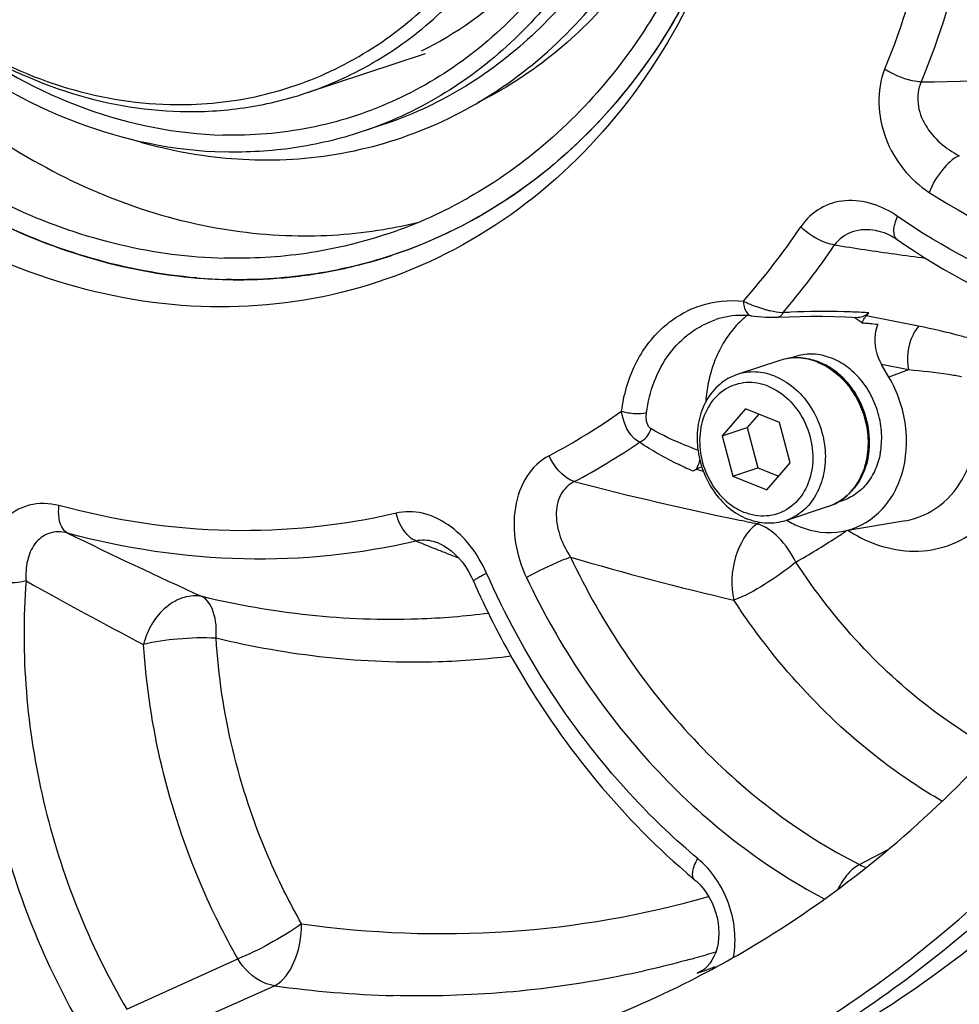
# Model space of a CAD drawing. Header units: millimetres. Extents: x 0 to 420, y 0 to 297.
# Tile 7 of 74: x 176 to 184, y 20 to 28. Entities that reach past the tile are written whole.
import ezdxf

# ---------------------------------------------------------------- set-up
doc = ezdxf.new("R2010")
doc.units = ezdxf.units.MM
doc.header["$LTSCALE"] = 23.1
doc.layers.add('COMPONENTS', color=7, linetype='CONTINUOUS')

msp = doc.modelspace()

# ---------------------------------------------------------------- linework, layer by layer
at = {"layer": 'COMPONENTS', "color": 7, "linetype": 'CONTINUOUS'}
for p, q in [((178.25702, 27.27072), (179.25236, 27.60001)), ((178.89603, 27.00813), (178.72184, 26.95051)), ((182.98367, 26.13463), (182.98362, 26.13464)), ((178.64916, 25.83591), (178.63852, 25.83339)), ((181.95556, 25.42741), (181.9807, 25.42492)), ((182.17491, 25.41578), (182.2668, 25.42009)), ((182.17513, 25.41579), (182.17491, 25.41578)), ((182.7333, 25.41939), (182.83697, 25.41434)), ((182.18859, 25.05766), (181.83483, 24.94062)), ((182.3121, 25.08904), (182.27413, 25.07648)), ((183.09338, 24.91949), (183.0326, 25.02332)), ((181.90515, 24.65625), (181.71143, 24.43395)), ((182.18731, 24.54396), (181.90515, 24.65625)), ((182.01473, 24.61264), (181.91879, 24.50255)), ((181.71143, 24.43395), (181.91879, 24.50255)), ((181.91879, 24.50255), (182.00723, 24.16796)), ((182.27574, 24.20937), (182.18731, 24.54396)), ((181.71143, 24.43395), (181.79987, 24.09936)), ((181.79987, 24.09936), (182.00723, 24.16796)), ((182.00723, 24.16796), (182.17981, 24.09928)), ((182.08202, 23.98707), (182.27574, 24.20937)), ((181.79987, 24.09936), (182.08202, 23.98707)), ((182.58905, 23.84718), (182.23529, 23.73014)), ((182.70691, 23.89565), (182.66882, 23.88305)), ((183.22971, 23.73051), (182.75127, 23.64873)), ((179.3671, 23.54149), (179.36697, 23.54154)), ((181.48258, 20.75659), (181.48252, 20.75665)), ((181.531, 19.99453), (181.53157, 19.99484))]:
    msp.add_line(p, q, dxfattribs=at)
at = {"layer": 'COMPONENTS', "color": 9, "linetype": 'CONTINUOUS'}
for p, q in [((183.33882, 25.34156), (182.90505, 25.42684)), ((183.25567, 24.97938), (183.0326, 25.02332)), ((183.25567, 24.97938), (183.09338, 24.91949)), ((181.49746, 24.15701), (181.55431, 24.1411)), ((181.91876, 23.72225), (181.86826, 23.73256)), ((182.84982, 20.88187), (183.0859, 21.00549)), ((176.77896, 19.68437), (177.69851, 20.10201)), ((181.53012, 19.99614), (181.50326, 19.98162)), ((181.55233, 20.00815), (181.53012, 19.99614)), ((177.07728, 19.46669), (178.00236, 19.87819))]:
    msp.add_line(p, q, dxfattribs=at)
at = {"layer": 'COMPONENTS', "color": 7, "linetype": 'CONTINUOUS'}
for points in [[(182.98362, 26.13464), (182.99087, 26.13344), (183.02115, 26.12657), (183.05252, 26.11644), (183.08459, 26.10304), (183.11701, 26.0864), (183.14943, 26.06659), (183.1599, 26.0595)], [(181.9807, 25.42492), (182.00926, 25.42221), (182.03904, 25.41963), (182.06942, 25.41739), (182.10032, 25.41572)], [(182.10032, 25.41572), (182.13108, 25.41489), (182.1607, 25.41517), (182.17513, 25.41579)], [(182.2668, 25.42009), (182.35597, 25.42282), (182.44726, 25.42418), (182.54062, 25.42411), (182.63599, 25.42253), (182.7333, 25.41939)], [(179.3671, 23.54149), (179.37638, 23.53757), (179.40648, 23.52248), (179.43711, 23.50338), (179.46766, 23.48045), (179.49764, 23.454), (179.52731, 23.42356), (179.55616, 23.38936), (179.5838, 23.35157), (179.61053, 23.30926), (179.63594, 23.26214), (179.65111, 23.22974)], [(181.48258, 20.75659), (181.49798, 20.74313), (181.52786, 20.71346), (181.55574, 20.68092), (181.58133, 20.64587), (181.60451, 20.60848), (181.62502, 20.56919), (181.64264, 20.52849), (181.65733, 20.48644), (181.66891, 20.44351), (181.67725, 20.40024), (181.68231, 20.35677), (181.68402, 20.31363), (181.68235, 20.27139), (181.67734, 20.23035), (181.66909, 20.19108), (181.65777, 20.15414), (181.64359, 20.11989), (181.62689, 20.08881), (181.60801, 20.06122)], [(181.60801, 20.06122), (181.58718, 20.03717), (181.56468, 20.01677), (181.54081, 20.00011), (181.531, 19.99453)]]:
    msp.add_lwpolyline(points, dxfattribs=at)
at = {"layer": 'COMPONENTS', "color": 9, "linetype": 'CONTINUOUS'}
for centre, radius, start, end in [((183.08185, 49.59207), 22.22934, 270.717677, 275.163816), ((177.12545, 29.72536), 6.33386, 318.750834, 325.795488), ((177.2307, 29.69184), 6.54361, 319.632365, 325.803314), ((187.48271, 56.88497), 31.24793, 261.09011, 262.017234), ((187.53835, 57.27629), 31.64318, 262.015871, 262.478072), ((182.33122, 26.41288), 0.96891, 253.915028, 254.551553), ((182.24087, 25.91132), 0.45836, 265.858299, 266.927826), ((182.5408, 19.93218), 5.53097, 92.705084, 93.363428), ((182.55632, 19.55742), 5.90604, 88.392983, 92.683834), ((182.55214, 19.2192), 6.24424, 87.127689, 88.441692), ((182.55035, 19.18113), 6.28235, 86.573748, 87.128821), ((182.30546, 24.55356), 0.52797, 67.621468, 68.298409), ((177.7147, 29.11278), 5.48003, 297.880718, 305.261146), ((177.84384, 29.0501), 5.65163, 297.874428, 304.288526), ((187.30828, 50.23904), 27.05896, 255.397004, 258.402022), ((187.19155, 49.68107), 26.48891, 258.518216, 258.700704), ((178.95307, 29.08588), 6.18387, 299.535278, 299.731685), ((198.24634, 68.69583), 50.13308, 244.024882, 245.431902), ((179.1157, 29.04497), 6.50278, 299.53974, 302.994302), ((179.08601, 29.09142), 6.55791, 302.990846, 303.881323), ((183.39204, 24.62057), 1.16097, 236.769245, 239.326472), ((192.40652, 56.43843), 35.43912, 248.078019, 248.403327), ((192.64667, 57.04424), 36.09079, 248.402836, 248.566268), ((192.77233, 57.36417), 36.43451, 248.566169, 248.685193), ((187.71108, 48.24432), 25.85528, 253.702872, 256.805213), ((196.9667, 60.85461), 43.09793, 240.806106, 242.278316), ((183.01613, 21.19833), 0.3575, 242.275907, 251.34215), ((179.25516, 27.94269), 8.14544, 285.97728, 287.169581), ((179.25426, 27.94581), 8.14869, 285.630317, 285.977317), ((181.40268, 20.23401), 0.2717, 291.727671, 298.183328), ((179.22118, 28.62275), 8.82908, 262.065257, 268.490181)]:
    msp.add_arc(centre, radius, start, end, dxfattribs=at)
at = {"layer": 'COMPONENTS', "color": 7, "linetype": 'CONTINUOUS'}
for centre, radius, start, end in [((177.70329, 29.77468), 3.87117, 288.325717, 298.874693), ((177.68143, 29.81584), 3.91777, 298.863958, 299.515242), ((178.26978, 29.96488), 3.8739, 279.454781, 283.865857), ((178.25725, 30.04696), 3.95692, 268.448018, 279.438453), ((177.72919, 29.70185), 3.97389, 283.385667, 286.796424), ((177.73126, 29.69469), 3.96644, 286.797657, 287.621632), ((177.73176, 29.69312), 3.96479, 287.621656, 288.304988), ((177.71842, 29.76135), 4.03439, 276.156992, 279.417612), ((177.72353, 29.72875), 4.00139, 279.421818, 279.883526), ((177.7255, 29.71784), 3.99031, 279.882596, 283.227002), ((177.71181, 29.97128), 4.24475, 265.234971, 268.508505), ((177.70938, 29.89024), 4.16367, 268.512787, 271.826724), ((177.71012, 29.85857), 4.13199, 271.830463, 272.349959), ((177.7116, 29.82809), 4.10147, 272.346819, 275.545371), ((177.71458, 29.79464), 4.06789, 275.549093, 276.160443), ((177.73927, 29.66757), 6.68349, 320.6165, 320.897834), ((182.41925, 24.80853), 0.79838, 128.772783, 132.078138), ((182.21821, 24.52807), 1.06253, 55.468149, 56.693417), ((182.20686, 24.51167), 1.08248, 53.308126, 55.465025), ((182.19567, 24.49655), 1.10129, 52.243242, 53.311361), ((182.51942, 20.94558), 4.43555, 85.181383, 85.466662), ((183.07191, 25.29002), 0.21578, 140.648894, 146.609617), ((182.51606, 20.90612), 4.47515, 84.616524, 85.180985), ((182.51026, 20.84502), 4.53652, 83.783609, 84.615979), ((182.31112, 24.55062), 0.53117, 68.298602, 68.993121), ((182.32885, 24.56568), 0.51291, 69.521448, 70.176641), ((182.45044, 24.26445), 0.43969, 288.37553, 304.873477), ((185.38142, 25.41188), 6.07228, 229.149765, 230.052736), ((181.191, 21.06871), 1.13106, 286.026203, 286.514237)]:
    msp.add_arc(centre, radius, start, end, dxfattribs=at)
for points, knots in [([(173.61142, 43.61851), (172.98683, 43.51179), (171.75355, 43.15316), (170.0649, 42.20088), (168.59936, 40.87132), (166.98469, 38.62846), (165.79592, 35.12912), (165.82036, 30.57219), (167.22154, 26.13372), (169.82152, 22.3728), (172.80776, 20.16289), (175.42402, 19.2216), (176.75728, 19.0367), (177.41234, 19.01973)], [0, 0, 0, 0, 0.0557439, 0.1118255, 0.1691546, 0.2284231, 0.3534275, 0.4865747, 0.6230998, 0.7568022, 0.8826749, 0.9423528, 1, 1, 1, 1]), ([(176.59886, 37.34573), (176.87302, 37.33863), (177.42985, 37.2675), (178.52901, 36.90802), (179.8115, 36.05986), (181.00617, 34.58378), (181.77301, 32.79147), (182.03269, 30.8725), (181.79449, 29.30496), (181.33077, 28.19378), (180.86674, 27.46745), (180.29426, 26.85831), (179.84605, 26.53927), (179.61154, 26.4065)], [0, 0, 0, 0, 0.0568868, 0.1155534, 0.2387267, 0.3694787, 0.5042556, 0.638084, 0.7663153, 0.827609, 0.8867958, 0.9441025, 1, 1, 1, 1]), ([(177.84017, 26.71982), (178.11637, 26.71266), (178.67069, 26.76214), (179.46033, 27.03347), (180.16867, 27.48946), (180.76633, 28.10938), (181.23143, 28.86634), (181.54833, 29.72976), (181.70719, 30.6668), (181.70237, 31.97309), (181.29333, 33.58867), (180.40654, 34.99053), (179.47021, 35.858), (178.6943, 36.34678), (177.86629, 36.65993), (177.29106, 36.743), (177.00831, 36.75033)], [0, 0, 0, 0, 0.0568981, 0.1133467, 0.170334, 0.2287419, 0.2891969, 0.3519783, 0.4170021, 0.4838621, 0.6198982, 0.7541195, 0.8189468, 0.8815095, 0.9417545, 1, 1, 1, 1]), ([(177.22764, 36.78189), (177.46969, 36.77562), (177.96147, 36.71198), (178.9314, 36.38994), (180.05954, 35.63054), (181.10037, 34.31331), (181.75346, 32.72053), (181.9491, 31.0255), (181.70345, 29.65245), (181.26402, 28.69163), (180.8326, 28.07111), (180.30677, 27.5596), (179.89955, 27.29963), (179.68764, 27.19397)], [0, 0, 0, 0, 0.0570076, 0.115833, 0.2394299, 0.3706603, 0.5057614, 0.6395658, 0.7673652, 0.828347, 0.8872112, 0.9442486, 1, 1, 1, 1]), ([(176.92148, 36.57294), (177.16863, 36.56654), (177.67121, 36.49923), (178.66009, 36.15756), (179.80008, 35.3534), (180.82359, 33.97121), (181.42362, 32.31914), (181.53051, 30.59063), (181.18277, 29.22426), (180.6537, 28.30467), (180.15604, 27.73241), (179.56689, 27.28671), (179.12357, 27.08341), (178.89603, 27.00813)], [0, 0, 0, 0, 0.057328, 0.1165787, 0.2413066, 0.3737876, 0.5096693, 0.6432689, 0.7697873, 0.8299241, 0.8879776, 0.9444264, 1, 1, 1, 1]), ([(176.7473, 36.51531), (176.99445, 36.50891), (177.49702, 36.4416), (178.48589, 36.09993), (179.62588, 35.29578), (180.64939, 33.91361), (181.24942, 32.26155), (181.35633, 30.53305), (181.00861, 29.16668), (180.47955, 28.24709), (179.9819, 27.67482), (179.39276, 27.22911), (178.94944, 27.02581), (178.72191, 26.95053)], [0, 0, 0, 0, 0.0573279, 0.1165786, 0.2413063, 0.3737871, 0.5096688, 0.6432685, 0.769787, 0.8299239, 0.8879775, 0.9444264, 1, 1, 1, 1]), ([(178.25684, 27.27066), (178.4637, 27.33909), (178.86674, 27.52386), (179.40236, 27.92905), (179.8548, 28.44918), (180.20983, 29.06649), (180.45722, 29.76107), (180.63611, 30.77082), (180.55487, 32.09979), (180.01013, 33.60001), (179.22103, 34.6637), (178.43875, 35.30939), (177.80709, 35.66957), (177.14349, 35.89905), (176.68666, 35.96017), (176.46198, 35.96599)], [0, 0, 0, 0, 0.0555234, 0.1119207, 0.1699211, 0.2300031, 0.2923489, 0.3568512, 0.4903297, 0.6260885, 0.7584497, 0.8221061, 0.8835296, 0.9427244, 1, 1, 1, 1]), ([(177.13498, 27.17767), (177.37138, 27.17154), (177.84565, 27.21397), (178.5212, 27.44688), (179.12729, 27.83868), (179.63924, 28.37222), (180.03816, 29.02514), (180.3101, 29.77143), (180.44599, 30.5827), (180.44004, 31.71533), (180.08404, 33.11616), (179.31539, 34.33165), (178.50515, 35.08308), (177.83576, 35.50546), (177.12329, 35.77552), (176.62897, 35.84715), (176.38637, 35.85343)], [0, 0, 0, 0, 0.0564406, 0.1123905, 0.1689403, 0.2270541, 0.2873977, 0.3502471, 0.4154872, 0.4826696, 0.6194868, 0.7543795, 0.8193922, 0.881986, 0.9420819, 1, 1, 1, 1]), ([(181.17288, 31.03568), (181.16979, 30.48316), (181.04, 29.65774), (180.59831, 28.67918), (180.15648, 28.0527), (179.61286, 27.54556), (178.98516, 27.17584), (178.29563, 26.95745), (177.8148, 26.91828), (177.57486, 26.92449)], [0, 0, 0, 0, 0.2720056, 0.4014941, 0.5261946, 0.6468342, 0.764775, 0.8818374, 1, 1, 1, 1]), ([(181.17136, 31.03566), (181.1603, 30.66663), (181.05977, 29.94543), (180.66395, 28.95653), (180.04798, 28.1465), (179.50592, 27.76036), (179.2191, 27.61905)], [0, 0, 0, 0, 0.2687634, 0.5246176, 0.767239, 1, 1, 1, 1]), ([(181.91372, 29.36988), (181.81298, 28.91723), (181.51733, 28.05188), (180.78258, 26.92999), (179.80499, 26.08459), (178.64364, 25.57676), (177.37685, 25.44286), (176.09018, 25.68746), (174.86411, 26.28705), (174.14837, 26.88382), (173.8196, 27.22348)], [0, 0, 0, 0, 0.13237, 0.2581769, 0.3785409, 0.4961118, 0.6143994, 0.736687, 0.8650644, 1, 1, 1, 1]), ([(181.91258, 29.37018), (181.81383, 28.96432), (181.53744, 28.18812), (180.87903, 27.17306), (180.01699, 26.38736), (179.33074, 26.04598), (178.97695, 25.92894)], [0, 0, 0, 0, 0.2659186, 0.5195419, 0.7627676, 1, 1, 1, 1]), ([(181.88629, 29.26612), (181.78287, 28.87186), (181.50063, 28.11883), (180.84472, 27.13609), (179.99547, 26.37535), (179.32336, 26.04353), (178.977, 25.92895)], [0, 0, 0, 0, 0.2654922, 0.5189642, 0.7623687, 1, 1, 1, 1]), ([(175.35364, 27.73144), (175.63806, 27.54579), (176.23982, 27.24889), (176.90238, 27.12835), (177.22527, 27.11999)], [0, 0, 0, 0, 0.5125546, 1, 1, 1, 1]), ([(175.3565, 27.72984), (175.68567, 27.48658), (176.39233, 27.09475), (177.18836, 26.93451), (177.57486, 26.92449)], [0, 0, 0, 0, 0.5142445, 1, 1, 1, 1]), ([(175.36492, 27.73545), (175.63579, 27.56586), (176.20645, 27.29524), (176.83049, 27.18555), (177.13498, 27.17767)], [0, 0, 0, 0, 0.5120074, 1, 1, 1, 1]), ([(175.2101, 27.68423), (175.55896, 27.41321), (176.31286, 26.97526), (177.17094, 26.79548), (177.58692, 26.7847)], [0, 0, 0, 0, 0.5149504, 1, 1, 1, 1]), ([(174.86942, 27.57154), (175.32382, 27.13164), (176.10654, 26.57942), (177.26848, 26.17824), (177.85949, 26.09902), (178.15008, 26.09149)], [0, 0, 0, 0, 0.5168856, 0.7624275, 1, 1, 1, 1]), ([(174.14106, 27.33076), (174.38339, 27.0879), (174.8991, 26.64826), (175.75986, 26.14361), (176.66752, 25.82158), (177.29358, 25.73595), (177.60132, 25.72797)], [0, 0, 0, 0, 0.2638552, 0.5182877, 0.7632448, 1, 1, 1, 1]), ([(177.3592, 25.74121), (176.77505, 25.78983), (175.57839, 26.14472), (174.5858, 26.88523), (174.14171, 27.33015)], [0, 0, 0, 0, 0.4825291, 1, 1, 1, 1]), ([(174.30539, 27.38494), (174.75979, 26.94505), (175.54251, 26.39282), (176.70445, 25.99164), (177.29547, 25.91242), (177.58605, 25.90489)], [0, 0, 0, 0, 0.5168856, 0.7624275, 1, 1, 1, 1]), ([(177.22527, 27.11999), (177.4005, 27.11545), (177.75064, 27.13561), (178.09209, 27.21616), (178.25684, 27.27066)], [0, 0, 0, 0, 0.5025299, 1, 1, 1, 1]), ([(178.72191, 26.95053), (178.54065, 26.89056), (178.16497, 26.8019), (177.77972, 26.77971), (177.58692, 26.7847)], [0, 0, 0, 0, 0.4974705, 1, 1, 1, 1]), ([(176.81834, 26.88936), (176.9023, 26.86361), (177.2361, 26.77287), (177.58221, 26.7265), (177.84017, 26.71982)], [0, 0, 0, 0, 0.2538959, 1, 1, 1, 1]), ([(178.92046, 26.09984), (178.70735, 26.02934), (178.26566, 25.92511), (177.81272, 25.89902), (177.58605, 25.90489)], [0, 0, 0, 0, 0.4974723, 1, 1, 1, 1]), ([(181.89159, 19.20886), (182.50878, 19.53198), (183.68744, 20.33678), (185.16532, 21.92788), (186.32205, 23.85314), (186.84372, 25.28663), (187.04391, 26.03285)], [0, 0, 0, 0, 0.2379145, 0.4824606, 0.7361474, 1, 1, 1, 1]), ([(183.15992, 26.05949), (183.55471, 25.78545), (184.39819, 25.34355), (185.33623, 25.15909), (185.7949, 25.14326)], [0, 0, 0, 0, 0.5115093, 1, 1, 1, 1]), ([(187.48001, 25.96243), (187.27092, 25.22299), (186.73326, 23.80403), (185.55855, 21.90293), (184.06914, 20.33592), (182.8874, 19.54627), (182.26954, 19.22991)], [0, 0, 0, 0, 0.2636519, 0.5172306, 0.7618351, 1, 1, 1, 1]), ([(178.97695, 25.92894), (178.75726, 25.85626), (178.30192, 25.74881), (177.83499, 25.72192), (177.60132, 25.72797)], [0, 0, 0, 0, 0.4974731, 1, 1, 1, 1]), ([(187.14823, 25.85266), (186.75606, 24.46574), (185.82502, 22.48221), (183.93327, 20.40539), (182.82308, 19.6093), (182.24096, 19.28275)], [0, 0, 0, 0, 0.5157667, 0.7611518, 1, 1, 1, 1]), ([(181.95556, 25.42741), (181.93013, 25.42996), (181.83021, 25.43502), (181.72916, 25.41915), (181.65849, 25.39577)], [0, 0, 0, 0, 0.2555579, 1, 1, 1, 1]), ([(181.78362, 25.29251), (181.75315, 25.25329), (181.63995, 25.07915), (181.58544, 24.87019), (181.57495, 24.7132)], [0, 0, 0, 0, 0.2399175, 1, 1, 1, 1]), ([(183.00149, 25.35487), (182.98984, 25.33015), (182.95855, 25.21943), (182.98905, 25.09773), (183.0326, 25.02332)], [0, 0, 0, 0, 0.2406671, 1, 1, 1, 1]), ([(182.50154, 25.04649), (182.45127, 25.06579), (182.34562, 25.08887), (182.23807, 25.07402), (182.18859, 25.05766)], [0, 0, 0, 0, 0.5081805, 1, 1, 1, 1]), ([(183.02143, 24.28861), (183.03159, 24.34235), (183.0385, 24.45435), (183.01077, 24.6209), (182.94733, 24.77833), (182.8525, 24.91553), (182.73264, 25.02285), (182.59566, 25.09229), (182.4511, 25.11798), (182.35602, 25.10357), (182.3121, 25.08904)], [0, 0, 0, 0, 0.1299257, 0.2636534, 0.398071, 0.529914, 0.6564974, 0.7764164, 0.8901075, 1, 1, 1, 1]), ([(182.50279, 25.0482), (182.49607, 25.05062), (182.4693, 25.05965), (182.44176, 25.06639), (182.42097, 25.07001)], [0, 0, 0, 0, 0.2529748, 1, 1, 1, 1]), ([(182.70184, 23.90372), (182.74459, 23.93347), (182.82186, 24.01034), (182.89764, 24.15847), (182.93149, 24.32883), (182.9218, 24.50799), (182.86995, 24.68238), (182.77987, 24.83876), (182.65825, 24.96499), (182.55897, 25.02368), (182.50754, 25.04415)], [0, 0, 0, 0, 0.1137357, 0.2329979, 0.3584273, 0.4887011, 0.6210698, 0.7521987, 0.879094, 1, 1, 1, 1]), ([(182.92024, 24.25514), (182.93521, 24.33435), (182.93585, 24.50141), (182.87065, 24.69892), (182.7832, 24.83811), (182.70301, 24.92764), (182.6112, 24.99897), (182.54302, 25.03321), (182.50829, 25.04618)], [0, 0, 0, 0, 0.2519207, 0.5105775, 0.6386563, 0.7635526, 0.88417, 1, 1, 1, 1]), ([(182.14693, 24.92708), (182.0968, 24.94703), (181.99154, 24.97125), (181.88401, 24.95689), (181.83483, 24.94062)], [0, 0, 0, 0, 0.5101433, 1, 1, 1, 1]), ([(181.83483, 24.94062), (181.78259, 24.92334), (181.68189, 24.86586), (181.5712, 24.7271), (181.50819, 24.55114), (181.49736, 24.35559), (181.53869, 24.15876), (181.62819, 23.97899), (181.75748, 23.83329), (181.86657, 23.76622), (181.92319, 23.74369)], [0, 0, 0, 0, 0.1103824, 0.2258393, 0.3490251, 0.479397, 0.613876, 0.7480893, 0.8777407, 1, 1, 1, 1]), ([(182.09229, 24.84375), (182.0349, 24.86658), (181.91077, 24.88912), (181.72955, 24.8315), (181.59358, 24.69276), (181.52245, 24.50135), (181.52136, 24.28658), (181.58875, 24.07779), (181.71482, 23.90371), (181.83282, 23.82428), (181.89488, 23.79958)], [0, 0, 0, 0, 0.1161182, 0.2279193, 0.3436577, 0.4687398, 0.6026504, 0.740184, 0.8744213, 1, 1, 1, 1]), ([(182.14693, 24.92708), (182.20355, 24.90454), (182.31264, 24.83747), (182.44193, 24.69178), (182.53143, 24.51201), (182.57276, 24.31518), (182.56193, 24.11963), (182.49892, 23.94367), (182.38823, 23.80491), (182.28753, 23.74743), (182.23529, 23.73014)], [0, 0, 0, 0, 0.1222593, 0.2519107, 0.386124, 0.520603, 0.6509749, 0.7741607, 0.8896176, 1, 1, 1, 1]), ([(182.70018, 23.64), (182.81345, 23.65938), (183.04048, 23.77695), (183.23192, 24.11783), (183.25705, 24.52835), (183.16452, 24.79794), (183.09338, 24.91949)], [0, 0, 0, 0, 0.2230336, 0.4631656, 0.7266498, 1, 1, 1, 1]), ([(183.24397, 18.23131), (183.83942, 18.57348), (184.9769, 19.39413), (186.93828, 21.50196), (187.94683, 23.49975), (188.39965, 24.90362)], [0, 0, 0, 0, 0.2396193, 0.4853249, 1, 1, 1, 1]), ([(188.41624, 24.90911), (187.96252, 23.50246), (186.95124, 21.50082), (184.9839, 19.39076), (183.84301, 18.57016), (183.24582, 18.22835)], [0, 0, 0, 0, 0.5146912, 0.7603884, 1, 1, 1, 1]), ([(182.09229, 24.84375), (182.15436, 24.81905), (182.27235, 24.73961), (182.39842, 24.56553), (182.46581, 24.35674), (182.46473, 24.14197), (182.39359, 23.95057), (182.25763, 23.81182), (182.0764, 23.7542), (181.95227, 23.77674), (181.89488, 23.79958)], [0, 0, 0, 0, 0.1255787, 0.259816, 0.3973496, 0.5312602, 0.6563423, 0.7720807, 0.8838818, 1, 1, 1, 1]), ([(181.52552, 24.23516), (181.52265, 24.21367), (181.5092, 24.18776), (181.49913, 24.16026), (181.49463, 24.15479)], [0, 0, 0, 0, 0.7538865, 1, 1, 1, 1]), ([(183.02143, 24.28861), (183.01272, 24.24254), (182.98591, 24.15407), (182.91653, 24.03763), (182.82248, 23.94744), (182.74625, 23.90866), (182.70691, 23.89565)], [0, 0, 0, 0, 0.2671172, 0.5212081, 0.7639374, 1, 1, 1, 1]), ([(182.92024, 24.25514), (182.91016, 24.20183), (182.87752, 24.10008), (182.81701, 24.01142), (182.78161, 23.97445)], [0, 0, 0, 0, 0.5145309, 1, 1, 1, 1]), ([(182.23529, 23.73014), (182.18611, 23.71387), (182.07858, 23.69951), (181.97332, 23.72374), (181.92319, 23.74369)], [0, 0, 0, 0, 0.4898567, 1, 1, 1, 1]), ([(182.24717, 23.73345), (182.28242, 23.71241), (182.42189, 23.64251), (182.58689, 23.62061), (182.70018, 23.64)], [0, 0, 0, 0, 0.2631208, 1, 1, 1, 1]), ([(179.6511, 23.22975), (179.75415, 22.99618), (180.20464, 22.10393), (180.84691, 21.30525), (181.40964, 20.81867)], [0, 0, 0, 0, 0.2554957, 1, 1, 1, 1]), ([(181.45094, 19.92244), (181.68463, 20.04106), (182.60763, 20.5649), (183.42992, 21.26208), (183.96806, 21.85185)], [0, 0, 0, 0, 0.2471322, 1, 1, 1, 1]), ([(181.64689, 20.03353), (181.63304, 20.0277), (181.58889, 20.00961), (181.54385, 19.99361), (181.51251, 19.98432)], [0, 0, 0, 0, 0.3149132, 1, 1, 1, 1]), ([(177.41234, 19.01973), (178.1101, 19.00165), (179.51014, 19.13246), (180.83372, 19.60913), (181.45094, 19.92244)], [0, 0, 0, 0, 0.5020915, 1, 1, 1, 1])]:
    msp.add_open_spline(points, degree=3, knots=knots, dxfattribs=at)
at = {"layer": 'COMPONENTS', "color": 9, "linetype": 'CONTINUOUS'}
for points, knots in [([(183.64124, 30.60183), (183.64153, 30.32781), (183.59553, 29.2635), (183.3539, 28.20468), (183.05765, 27.47108)], [0, 0, 0, 0, 0.2572484, 1, 1, 1, 1]), ([(183.96356, 30.60083), (183.96387, 30.31758), (183.91632, 29.21736), (183.66653, 28.12281), (183.36028, 27.36447)], [0, 0, 0, 0, 0.2572484, 1, 1, 1, 1]), ([(183.05765, 27.47108), (182.9861, 27.29391), (183.00897, 26.87129), (183.26599, 26.55396), (183.42673, 26.45001)], [0, 0, 0, 0, 0.4995431, 1, 1, 1, 1]), ([(183.36028, 27.36447), (183.33524, 27.36596), (183.22867, 27.38235), (183.12623, 27.42523), (183.05765, 27.47108)], [0, 0, 0, 0, 0.2332072, 1, 1, 1, 1]), ([(183.36028, 27.36447), (183.33542, 27.30967), (183.31889, 27.18007), (183.38696, 27.00005), (183.512, 26.85288), (183.61942, 26.78167), (183.67611, 26.7539)], [0, 0, 0, 0, 0.2402144, 0.4925609, 0.74798, 1, 1, 1, 1]), ([(183.67611, 26.7539), (183.62057, 26.72933), (183.52227, 26.63154), (183.45272, 26.51736), (183.42673, 26.45001)], [0, 0, 0, 0, 0.4569244, 1, 1, 1, 1]), ([(183.42673, 26.45001), (183.84331, 26.1806), (184.73825, 25.77283), (185.72528, 25.7003), (186.18988, 25.75741)], [0, 0, 0, 0, 0.5145309, 1, 1, 1, 1]), ([(183.1651, 26.25105), (183.04116, 26.33708), (182.80827, 26.42054), (182.51503, 26.33153), (182.40547, 26.22607), (182.36378, 26.16479)], [0, 0, 0, 0, 0.5081965, 0.7503658, 1, 1, 1, 1]), ([(183.1599, 26.0595), (183.13937, 26.07377), (183.12546, 26.15194), (183.14881, 26.21271), (183.1651, 26.25105)], [0, 0, 0, 0, 0.3750301, 1, 1, 1, 1]), ([(185.63936, 25.3882), (185.21005, 25.40302), (184.32908, 25.57711), (183.53717, 25.99278), (183.1651, 26.25105)], [0, 0, 0, 0, 0.4867695, 1, 1, 1, 1]), ([(182.64301, 26.0141), (182.619, 26.0177), (182.5156, 26.04584), (182.42223, 26.10669), (182.36378, 26.16479)], [0, 0, 0, 0, 0.2275102, 1, 1, 1, 1]), ([(182.98362, 26.13464), (182.91985, 26.14443), (182.7891, 26.14311), (182.67713, 26.06472), (182.64301, 26.0141)], [0, 0, 0, 0, 0.5138009, 1, 1, 1, 1]), ([(180.87835, 24.63817), (180.89589, 24.77231), (180.96882, 25.02888), (181.19807, 25.34449), (181.52167, 25.53676), (181.76841, 25.56116), (181.88756, 25.54923)], [0, 0, 0, 0, 0.2701326, 0.5218401, 0.7608808, 1, 1, 1, 1]), ([(181.88756, 25.54923), (181.90092, 25.54276), (181.95785, 25.51669), (182.01688, 25.49514), (182.06277, 25.48191)], [0, 0, 0, 0, 0.2371838, 1, 1, 1, 1]), ([(181.88756, 25.54923), (181.88808, 25.5336), (181.89244, 25.48799), (181.92324, 25.43065), (181.95556, 25.42741)], [0, 0, 0, 0, 0.3249211, 1, 1, 1, 1]), ([(182.07313, 25.47898), (182.08468, 25.47579), (182.12891, 25.46448), (182.17416, 25.45658), (182.20777, 25.45415)], [0, 0, 0, 0, 0.2623248, 1, 1, 1, 1]), ([(182.21631, 25.45362), (182.21381, 25.4482), (182.20512, 25.43167), (182.18821, 25.41661), (182.17513, 25.41579)], [0, 0, 0, 0, 0.3126394, 1, 1, 1, 1]), ([(181.08489, 24.62586), (181.10753, 24.79895), (181.22334, 25.12901), (181.5079, 25.34595), (181.65849, 25.39577)], [0, 0, 0, 0, 0.5239468, 1, 1, 1, 1]), ([(183.33882, 25.34156), (183.31928, 25.31827), (183.25296, 25.21028), (183.23405, 25.07264), (183.25566, 24.97938)], [0, 0, 0, 0, 0.2410348, 1, 1, 1, 1]), ([(183.80534, 25.22741), (183.76771, 25.23861), (183.61364, 25.28228), (183.45742, 25.31824), (183.33882, 25.34156)], [0, 0, 0, 0, 0.245179, 1, 1, 1, 1]), ([(182.50069, 25.04411), (182.45056, 25.06406), (182.3453, 25.08829), (182.23778, 25.07393), (182.18859, 25.05765)], [0, 0, 0, 0, 0.5101322, 1, 1, 1, 1]), ([(182.50647, 25.04177), (182.55721, 25.02088), (182.65522, 24.96149), (182.77532, 24.83487), (182.86449, 24.67829), (182.91588, 24.50396), (182.92557, 24.32529), (182.89239, 24.15596), (182.8183, 24.00934), (182.74279, 23.9332), (182.70109, 23.9038)], [0, 0, 0, 0, 0.1205965, 0.2478732, 0.3797504, 0.5129301, 0.6437941, 0.7693028, 0.8878583, 1, 1, 1, 1]), ([(183.69405, 24.92305), (183.65839, 24.92925), (183.51292, 24.95278), (183.36641, 24.96978), (183.25567, 24.97938)], [0, 0, 0, 0, 0.2456552, 1, 1, 1, 1]), ([(182.79978, 23.62203), (182.96994, 23.52112), (183.27704, 23.43701), (183.66, 23.53847), (183.99288, 23.7674), (184.24705, 24.26682), (184.22754, 24.71572), (184.17071, 24.93496)], [0, 0, 0, 0, 0.2410696, 0.3569028, 0.4741818, 0.7240185, 1, 1, 1, 1]), ([(183.22971, 23.73051), (183.33217, 23.74802), (183.53648, 23.83936), (183.74662, 24.11046), (183.83708, 24.461), (183.81341, 24.70982), (183.7818, 24.83176)], [0, 0, 0, 0, 0.226979, 0.4657764, 0.7249147, 1, 1, 1, 1]), ([(181.02775, 24.38065), (181.00848, 24.38941), (180.92619, 24.45288), (180.88985, 24.5586), (180.87835, 24.63817)], [0, 0, 0, 0, 0.2084079, 1, 1, 1, 1]), ([(180.87835, 24.63817), (180.91436, 24.62659), (180.98318, 24.61585), (181.05477, 24.61589), (181.08489, 24.62586)], [0, 0, 0, 0, 0.5438773, 1, 1, 1, 1]), ([(181.12242, 24.4905), (181.11409, 24.49522), (181.08004, 24.53246), (181.07985, 24.58736), (181.08489, 24.62586)], [0, 0, 0, 0, 0.1978737, 1, 1, 1, 1]), ([(181.51077, 24.3138), (181.47604, 24.32682), (181.34356, 24.37866), (181.21393, 24.43861), (181.12242, 24.4905)], [0, 0, 0, 0, 0.2606688, 1, 1, 1, 1]), ([(181.47176, 24.13963), (181.43131, 24.15734), (181.27821, 24.22765), (181.12977, 24.30951), (181.02775, 24.38065)], [0, 0, 0, 0, 0.2620256, 1, 1, 1, 1]), ([(180.27735, 24.26885), (180.20325, 24.22968), (180.07081, 24.10129), (179.98064, 23.83586), (179.98631, 23.54186), (180.04735, 23.35016), (180.09036, 23.25953)], [0, 0, 0, 0, 0.2244843, 0.4691532, 0.7313045, 1, 1, 1, 1]), ([(180.48618, 24.05419), (180.46544, 24.06085), (180.37453, 24.10855), (180.31056, 24.19648), (180.27735, 24.26885)], [0, 0, 0, 0, 0.2147491, 1, 1, 1, 1]), ([(180.48618, 24.0542), (180.43863, 24.03086), (180.35545, 23.94635), (180.32633, 23.77174), (180.3635, 23.59262), (180.42065, 23.48075), (180.45561, 23.42792)], [0, 0, 0, 0, 0.2268464, 0.4683304, 0.7286755, 1, 1, 1, 1]), ([(182.70109, 23.9038), (182.69245, 23.89771), (182.65734, 23.87478), (182.61883, 23.85703), (182.58905, 23.84718)], [0, 0, 0, 0, 0.2519416, 1, 1, 1, 1]), ([(176.21716, 23.85557), (176.13727, 23.87715), (175.96306, 23.88106), (175.7373, 23.74545), (175.59255, 23.5174), (175.55285, 23.33718), (175.54554, 23.24352)], [0, 0, 0, 0, 0.2392811, 0.4761391, 0.7283884, 1, 1, 1, 1]), ([(176.28901, 23.62697), (176.27504, 23.63416), (176.2137, 23.69443), (176.21104, 23.78898), (176.21716, 23.85557)], [0, 0, 0, 0, 0.1902882, 1, 1, 1, 1]), ([(179.00949, 23.79253), (178.5592, 23.6861), (177.61411, 23.58974), (176.67628, 23.73155), (176.21716, 23.85557)], [0, 0, 0, 0, 0.4931373, 1, 1, 1, 1]), ([(179.75969, 23.29597), (179.72435, 23.37605), (179.63631, 23.5255), (179.45519, 23.70222), (179.23843, 23.80649), (179.08063, 23.80934), (179.00949, 23.79253)], [0, 0, 0, 0, 0.2712064, 0.5310619, 0.7735084, 1, 1, 1, 1]), ([(179.17555, 23.5618), (179.15687, 23.56921), (179.07469, 23.62349), (179.0293, 23.71856), (179.00949, 23.79253)], [0, 0, 0, 0, 0.2078422, 1, 1, 1, 1]), ([(182.00147, 23.70559), (181.9122, 23.64209), (181.79422, 23.42521), (181.77888, 23.18714), (181.80929, 23.07162)], [0, 0, 0, 0, 0.4783638, 1, 1, 1, 1]), ([(182.32175, 23.38746), (182.28559, 23.46233), (182.19777, 23.59038), (182.06841, 23.68474), (182.00147, 23.70559)], [0, 0, 0, 0, 0.5425048, 1, 1, 1, 1]), ([(176.28901, 23.62697), (176.23894, 23.64083), (176.13064, 23.64359), (176.00481, 23.54317), (175.94662, 23.39502), (175.94114, 23.2869), (175.94497, 23.23124)], [0, 0, 0, 0, 0.251186, 0.4835592, 0.7302409, 1, 1, 1, 1]), ([(179.17555, 23.5618), (178.71007, 23.45179), (177.73309, 23.35218), (176.76362, 23.49877), (176.28901, 23.62697)], [0, 0, 0, 0, 0.4931373, 1, 1, 1, 1]), ([(179.36697, 23.54154), (179.35104, 23.54794), (179.28987, 23.56864), (179.22178, 23.57284), (179.17555, 23.5618)], [0, 0, 0, 0, 0.2652801, 1, 1, 1, 1]), ([(180.45561, 23.42792), (180.42854, 23.41835), (180.30398, 23.36847), (180.18261, 23.31056), (180.09036, 23.25953)], [0, 0, 0, 0, 0.2140064, 1, 1, 1, 1]), ([(180.45561, 23.42792), (180.71604, 22.87915), (181.38242, 21.87976), (182.33784, 21.13988), (182.84982, 20.88187)], [0, 0, 0, 0, 0.5144461, 1, 1, 1, 1]), ([(182.32175, 23.38746), (182.24071, 23.31909), (182.07482, 23.20459), (181.8983, 23.10524), (181.80929, 23.07162)], [0, 0, 0, 0, 0.5270655, 1, 1, 1, 1]), ([(183.95225, 21.83879), (183.7926, 21.92698), (183.15765, 22.33604), (182.63418, 22.90897), (182.32175, 23.38746)], [0, 0, 0, 0, 0.2419419, 1, 1, 1, 1]), ([(179.6511, 23.22975), (179.64979, 23.23273), (179.66333, 23.242), (179.68038, 23.25418), (179.71705, 23.27414), (179.74394, 23.28808), (179.75969, 23.29597)], [0, 0, 0, 0, 0.0761482, 0.2738918, 0.5874216, 1, 1, 1, 1]), ([(181.50925, 20.93176), (181.32486, 21.08618), (180.60919, 21.76545), (180.06031, 22.61458), (179.75969, 23.29597)], [0, 0, 0, 0, 0.2441074, 1, 1, 1, 1]), ([(180.09036, 23.25953), (180.36029, 22.69073), (181.04808, 21.65268), (182.02977, 20.87541), (182.55699, 20.59883)], [0, 0, 0, 0, 0.5139708, 1, 1, 1, 1]), ([(175.54554, 23.24352), (175.49525, 22.59944), (175.60595, 21.28011), (176.09669, 20.05218), (176.42863, 19.48783)], [0, 0, 0, 0, 0.4966574, 1, 1, 1, 1]), ([(175.94497, 23.23124), (175.88427, 23.21526), (175.74821, 23.21121), (175.61458, 23.22615), (175.54554, 23.24352)], [0, 0, 0, 0, 0.4685408, 1, 1, 1, 1]), ([(175.94497, 23.23124), (175.89748, 22.62297), (176.00202, 21.377), (176.46548, 20.21734), (176.77896, 19.68437)], [0, 0, 0, 0, 0.4966574, 1, 1, 1, 1]), ([(177.40228, 23.1014), (177.35363, 23.11197), (177.24324, 23.10429), (177.04269, 22.98932), (176.94504, 22.82193), (176.91853, 22.70356)], [0, 0, 0, 0, 0.2196927, 0.4646887, 1, 1, 1, 1]), ([(179.77658, 22.96298), (179.58203, 22.93779), (178.78871, 22.87304), (177.98465, 22.96065), (177.40228, 23.1014)], [0, 0, 0, 0, 0.2466562, 1, 1, 1, 1]), ([(177.51819, 22.75643), (177.52339, 22.82989), (177.51915, 22.95614), (177.44866, 23.07775), (177.40228, 23.1014)], [0, 0, 0, 0, 0.5858792, 1, 1, 1, 1]), ([(183.53268, 21.40779), (183.36418, 21.50487), (182.69494, 21.95065), (182.14183, 22.56233), (181.80929, 23.07162)], [0, 0, 0, 0, 0.2422611, 1, 1, 1, 1]), ([(177.51819, 22.75643), (177.41236, 22.76276), (177.21093, 22.75542), (177.01002, 22.72968), (176.91853, 22.70356)], [0, 0, 0, 0, 0.527027, 1, 1, 1, 1]), ([(179.9624, 22.60734), (179.76197, 22.58252), (178.94494, 22.51982), (178.11774, 22.61151), (177.51819, 22.75643)], [0, 0, 0, 0, 0.2466671, 1, 1, 1, 1]), ([(178.22737, 20.39099), (178.12454, 20.57097), (177.75587, 21.31216), (177.5566, 22.13775), (177.51819, 22.75643)], [0, 0, 0, 0, 0.2506, 1, 1, 1, 1]), ([(177.69851, 20.10201), (177.58541, 20.29995), (177.17993, 21.11513), (176.96077, 22.02313), (176.91853, 22.70356)], [0, 0, 0, 0, 0.2506, 1, 1, 1, 1]), ([(181.48252, 20.75665), (181.46542, 20.77096), (181.46347, 20.84511), (181.49053, 20.89739), (181.50925, 20.93176)], [0, 0, 0, 0, 0.3629792, 1, 1, 1, 1]), ([(181.80521, 20.11373), (181.83222, 20.26161), (181.80007, 20.5751), (181.62379, 20.83583), (181.50925, 20.93176)], [0, 0, 0, 0, 0.5015438, 1, 1, 1, 1]), ([(182.84982, 20.88187), (182.81282, 20.86503), (182.74251, 20.80094), (182.69246, 20.72349), (182.66954, 20.67767)], [0, 0, 0, 0, 0.4424062, 1, 1, 1, 1]), ([(178.22737, 20.39099), (178.79317, 20.31234), (179.93382, 20.26727), (181.05939, 20.46251), (181.59899, 20.61731)], [0, 0, 0, 0, 0.5043563, 1, 1, 1, 1]), ([(178.22737, 20.39099), (178.14109, 20.32984), (177.96828, 20.2263), (177.7881, 20.1349), (177.69851, 20.10201)], [0, 0, 0, 0, 0.5256407, 1, 1, 1, 1]), ([(178.00236, 19.87819), (178.07806, 19.91495), (178.19333, 20.09227), (178.2279, 20.28273), (178.22737, 20.39099)], [0, 0, 0, 0, 0.4373376, 1, 1, 1, 1]), ([(178.00236, 19.87819), (177.97301, 19.88285), (177.84922, 19.92035), (177.74956, 20.01792), (177.69851, 20.10201)], [0, 0, 0, 0, 0.2320216, 1, 1, 1, 1]), ([(181.44976, 20.09846), (181.25136, 20.04295), (180.44549, 19.84993), (179.61061, 19.78061), (178.98855, 19.79673)], [0, 0, 0, 0, 0.248729, 1, 1, 1, 1])]:
    msp.add_open_spline(points, degree=3, knots=knots, dxfattribs=at)
at = {"layer": 'COMPONENTS', "color": 7, "linetype": 'CONTINUOUS'}
for points in [[(182.92581, 25.45226), (182.9055, 25.42727), (182.86911, 25.41251), (182.83697, 25.41434)], [(181.88422, 25.40111), (181.84759, 25.36805), (181.81389, 25.33148), (181.78362, 25.29251)], [(182.87, 25.36725), (182.87588, 25.38172), (182.88314, 25.39573), (182.89174, 25.40877)], [(181.49746, 24.15701), (181.48866, 24.15135), (181.48042, 24.14475), (181.47115, 24.13993)], [(181.49463, 24.15479), (181.50916, 24.1643), (181.52497, 24.17221), (181.54148, 24.1776)]]:
    msp.add_open_spline(points, degree=3, dxfattribs=at)
at = {"layer": 'COMPONENTS', "color": 9, "linetype": 'CONTINUOUS'}
msp.add_open_spline([(181.02775, 24.38065), (181.07183, 24.40049), (181.10845, 24.44422), (181.12242, 24.4905)], degree=3, dxfattribs=at)

doc.saveas('drawing.dxf')
